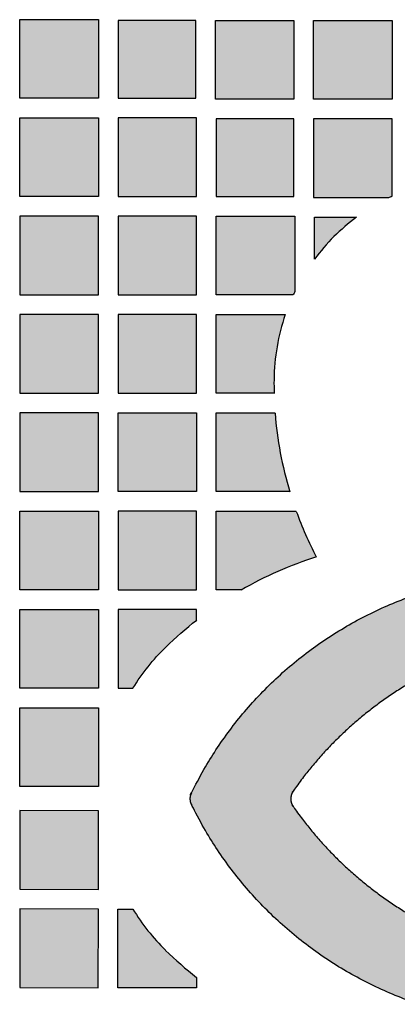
# Model space of a CAD drawing. Header units: millimetres. Extents: x -3873 to -97, y 912 to 4165.
# Tile 149 of 256: x -3462 to -3404, y 1426 to 1576. Entities that reach past the tile are written whole.
import ezdxf

# ---------------------------------------------------------------- set-up
doc = ezdxf.new("R2010")
doc.units = ezdxf.units.MM
doc.layers.add('pattern', color=7, linetype='Continuous', true_color=0x000000)

msp = doc.modelspace()

# ---------------------------------------------------------------- hatches: boundary and pattern name
at = {"layer": 'pattern'}
for points in [[(-3461.61, 1564.43), (-3461.61, 1576.43), (-3449.61, 1576.43), (-3449.61, 1564.43)], [(-3434.75, 1576.28), (-3446.61, 1576.28), (-3446.61, 1564.43), (-3434.75, 1564.43)], [(-3419.75, 1576.28), (-3419.75, 1564.28), (-3431.75, 1564.28), (-3431.75, 1576.28)], [(-3404.75, 1576.28), (-3404.75, 1564.28), (-3416.75, 1564.28), (-3416.75, 1576.28)], [(-3449.61, 1549.43), (-3461.61, 1549.43), (-3461.61, 1561.43), (-3449.61, 1561.43)], [(-3446.61, 1549.43), (-3434.61, 1549.43), (-3434.61, 1561.43), (-3446.61, 1561.43)], [(-3419.75, 1549.43), (-3419.75, 1561.28), (-3431.61, 1561.28), (-3431.61, 1549.43)], [(-3404.75, 1549.53), (-3404.75, 1561.28), (-3416.75, 1561.28), (-3416.75, 1549.28), (-3405.29, 1549.28)], [(-3449.61, 1534.43), (-3449.61, 1546.43), (-3461.61, 1546.43), (-3461.61, 1534.43)], [(-3446.61, 1534.43), (-3434.61, 1534.43), (-3434.61, 1546.43), (-3446.61, 1546.43)], [(-3419.86, 1534.43), (-3431.61, 1534.43), (-3431.61, 1546.43), (-3419.61, 1546.43), (-3419.61, 1534.96)], [(-3410.23, 1546.28), (-3410.68, 1545.94), (-3411.12, 1545.59), (-3411.56, 1545.23), (-3411.99, 1544.87), (-3412.42, 1544.49), (-3412.84, 1544.11), (-3413.25, 1543.72), (-3413.66, 1543.33), (-3414.05, 1542.92), (-3414.44, 1542.51), (-3414.82, 1542.09), (-3415.19, 1541.67), (-3415.56, 1541.23), (-3415.92, 1540.79), (-3416.27, 1540.35), (-3416.61, 1539.9), (-3416.61, 1546.28)], [(-3461.61, 1519.43), (-3449.61, 1519.43), (-3449.61, 1531.43), (-3461.61, 1531.43)], [(-3446.61, 1519.43), (-3434.61, 1519.43), (-3434.61, 1531.43), (-3446.61, 1531.43)], [(-3422.8, 1521.5), (-3422.8, 1520.46), (-3422.78, 1519.43), (-3431.61, 1519.43), (-3431.61, 1531.43), (-3421.08, 1531.43), (-3421.28, 1530.83), (-3421.46, 1530.23), (-3421.64, 1529.62), (-3421.8, 1529.01), (-3421.96, 1528.39), (-3422.09, 1527.78), (-3422.22, 1527.15), (-3422.34, 1526.53), (-3422.44, 1525.91), (-3422.53, 1525.28), (-3422.6, 1524.65), (-3422.67, 1524.02), (-3422.72, 1523.39), (-3422.76, 1522.76), (-3422.78, 1522.13)], [(-3461.61, 1504.43), (-3449.61, 1504.43), (-3449.61, 1516.43), (-3461.61, 1516.43)], [(-3434.61, 1504.43), (-3446.61, 1504.43), (-3446.61, 1516.43), (-3434.61, 1516.43)], [(-3420.38, 1504.43), (-3431.61, 1504.43), (-3431.61, 1516.43), (-3422.63, 1516.43), (-3422.49, 1514.9), (-3422.31, 1513.39), (-3422.09, 1511.87), (-3421.83, 1510.37), (-3421.52, 1508.87), (-3421.18, 1507.37), (-3420.8, 1505.89)], [(-3449.61, 1489.43), (-3461.61, 1489.43), (-3461.61, 1501.43), (-3449.61, 1501.43)], [(-3434.61, 1489.43), (-3434.61, 1501.43), (-3446.61, 1501.43), (-3446.61, 1489.43)], [(-3416.34, 1494.47), (-3417.83, 1493.98), (-3419.3, 1493.45), (-3420.77, 1492.87), (-3422.21, 1492.26), (-3423.64, 1491.61), (-3425.05, 1490.92), (-3426.45, 1490.19), (-3427.82, 1489.43), (-3431.61, 1489.43), (-3431.61, 1501.43), (-3419.39, 1501.43), (-3418.71, 1499.65), (-3417.98, 1497.9), (-3417.19, 1496.17)], [(-3420.23, 1457.58), (-3420.23, 1457.54), (-3420.23, 1457.5), (-3420.22, 1457.46), (-3420.22, 1457.42), (-3420.22, 1457.38), (-3420.22, 1457.34), (-3420.21, 1457.3), (-3420.21, 1457.26), (-3420.2, 1457.22), (-3420.19, 1457.18), (-3420.19, 1457.15), (-3420.18, 1457.11), (-3420.17, 1457.07), (-3420.16, 1457.03), (-3420.15, 1456.99), (-3420.14, 1456.95), (-3420.13, 1456.91), (-3420.11, 1456.88), (-3420.1, 1456.84), (-3420.09, 1456.8), (-3420.07, 1456.77), (-3420.06, 1456.73), (-3420.04, 1456.69), (-3420.02, 1456.66), (-3420.01, 1456.62), (-3419.99, 1456.59), (-3419.97, 1456.55), (-3419.95, 1456.52), (-3419.93, 1456.49), (-3419.91, 1456.45), (-3419.89, 1456.42), (-3419.87, 1456.39), (-3419.24, 1455.51), (-3418.59, 1454.64), (-3417.92, 1453.78), (-3417.24, 1452.93), (-3416.54, 1452.09), (-3415.82, 1451.26), (-3415.09, 1450.44), (-3414.34, 1449.64), (-3413.57, 1448.85), (-3412.79, 1448.08), (-3411.99, 1447.32), (-3411.17, 1446.57), (-3410.34, 1445.84), (-3409.5, 1445.13), (-3408.64, 1444.43), (-3407.77, 1443.75), (-3406.88, 1443.08), (-3405.99, 1442.44), (-3405.08, 1441.81), (-3404.16, 1441.2), (-3403.23, 1440.6), (-3402.28, 1440.03), (-3401.33, 1439.47), (-3400.37, 1438.94), (-3399.4, 1438.42), (-3398.42, 1437.92), (-3397.44, 1437.44), (-3396.45, 1436.98), (-3395.45, 1436.54), (-3394.44, 1436.13), (-3393.43, 1435.73), (-3392.42, 1435.35), (-3391.66, 1435.08), (-3390.88, 1434.84), (-3390.1, 1434.61), (-3389.31, 1434.4), (-3388.5, 1434.21), (-3387.69, 1434.04), (-3386.88, 1433.9), (-3386.06, 1433.77), (-3385.23, 1433.67), (-3384.4, 1433.58), (-3383.56, 1433.52), (-3382.72, 1433.48), (-3381.88, 1433.47), (-3381.04, 1433.47), (-3380.2, 1433.5), (-3379.35, 1433.55), (-3378.51, 1433.63), (-3377.68, 1433.72), (-3376.84, 1433.84), (-3376.01, 1433.98), (-3375.19, 1434.14), (-3374.37, 1434.33), (-3373.56, 1434.53), (-3372.76, 1434.76), (-3371.96, 1435), (-3371.18, 1435.27), (-3370.4, 1435.56), (-3369.64, 1435.86), (-3368.88, 1436.18), (-3368.14, 1436.52), (-3367.41, 1436.88), (-3366.7, 1437.26), (-3366.68, 1437.27), (-3366.66, 1437.28), (-3366.64, 1437.28), (-3366.63, 1437.29), (-3366.61, 1437.3), (-3366.59, 1437.31), (-3366.57, 1437.31), (-3366.56, 1437.32), (-3366.54, 1437.33), (-3366.52, 1437.33), (-3366.5, 1437.34), (-3366.48, 1437.34), (-3366.46, 1437.35), (-3366.44, 1437.35), (-3366.42, 1437.36), (-3366.4, 1437.36), (-3366.38, 1437.37), (-3366.36, 1437.37), (-3366.34, 1437.37), (-3366.32, 1437.37), (-3366.3, 1437.37), (-3366.28, 1437.38), (-3366.26, 1437.38), (-3366.24, 1437.38), (-3366.22, 1437.38), (-3366.2, 1437.38), (-3366.18, 1437.38), (-3366.16, 1437.38), (-3366.14, 1437.37), (-3366.12, 1437.37), (-3366.1, 1437.37), (-3366.07, 1437.37), (-3366.05, 1437.36), (-3366.03, 1437.36), (-3366.01, 1437.36), (-3365.99, 1437.35), (-3365.97, 1437.35), (-3365.95, 1437.34), (-3365.93, 1437.34), (-3365.91, 1437.33), (-3365.89, 1437.32), (-3365.87, 1437.32), (-3365.86, 1437.31), (-3365.84, 1437.3), (-3365.82, 1437.29), (-3365.8, 1437.29), (-3365.78, 1437.28), (-3365.76, 1437.27), (-3365.75, 1437.26), (-3365.73, 1437.25), (-3365.71, 1437.24), (-3365.69, 1437.23), (-3365.68, 1437.22), (-3365.66, 1437.21), (-3365.64, 1437.2), (-3365.63, 1437.18), (-3365.61, 1437.17), (-3365.6, 1437.16), (-3365.58, 1437.15), (-3365.57, 1437.14), (-3365.55, 1437.12), (-3365.54, 1437.11), (-3365.53, 1437.1), (-3365.51, 1437.08), (-3361.97, 1433.53), (-3361.95, 1433.52), (-3361.93, 1433.5), (-3361.92, 1433.48), (-3361.9, 1433.46), (-3361.88, 1433.44), (-3361.87, 1433.42), (-3361.85, 1433.4), (-3361.84, 1433.38), (-3361.82, 1433.35), (-3361.81, 1433.33), (-3361.8, 1433.31), (-3361.79, 1433.29), (-3361.77, 1433.26), (-3361.76, 1433.24), (-3361.75, 1433.21), (-3361.74, 1433.19), (-3361.73, 1433.17), (-3361.72, 1433.14), (-3361.72, 1433.12), (-3361.71, 1433.09), (-3361.7, 1433.07), (-3361.7, 1433.04), (-3361.69, 1433.01), (-3361.69, 1432.99), (-3361.68, 1432.96), (-3361.68, 1432.94), (-3361.68, 1432.91), (-3361.68, 1432.89), (-3361.67, 1432.86), (-3361.67, 1432.84), (-3361.67, 1432.81), (-3361.68, 1432.79), (-3361.68, 1432.76), (-3361.68, 1432.74), (-3361.68, 1432.71), (-3361.68, 1432.69), (-3361.69, 1432.66), (-3361.69, 1432.63), (-3361.7, 1432.61), (-3361.7, 1432.58), (-3361.71, 1432.56), (-3361.72, 1432.53), (-3361.73, 1432.51), (-3361.73, 1432.48), (-3361.74, 1432.46), (-3361.75, 1432.44), (-3361.76, 1432.41), (-3361.78, 1432.39), (-3361.79, 1432.37), (-3361.8, 1432.34), (-3361.81, 1432.32), (-3361.83, 1432.3), (-3361.84, 1432.28), (-3361.85, 1432.25), (-3361.87, 1432.23), (-3361.89, 1432.21), (-3361.9, 1432.19), (-3361.92, 1432.17), (-3361.94, 1432.15), (-3361.95, 1432.13), (-3361.97, 1432.12), (-3361.99, 1432.1), (-3362.01, 1432.08), (-3362.03, 1432.06), (-3362.75, 1431.46), (-3363.5, 1430.88), (-3364.27, 1430.31), (-3365.05, 1429.75), (-3365.86, 1429.22), (-3366.68, 1428.71), (-3367.51, 1428.21), (-3368.37, 1427.74), (-3369.23, 1427.29), (-3370.12, 1426.87), (-3371.01, 1426.46), (-3371.92, 1426.08), (-3372.84, 1425.72), (-3373.77, 1425.39), (-3374.71, 1425.09), (-3375.65, 1424.81), (-3376.61, 1424.55), (-3377.57, 1424.33), (-3378.53, 1424.12), (-3379.5, 1423.95), (-3380.48, 1423.8), (-3381.45, 1423.68), (-3382.43, 1423.58), (-3383.4, 1423.52), (-3384.37, 1423.48), (-3385.35, 1423.46), (-3386.31, 1423.47), (-3387.28, 1423.51), (-3388.23, 1423.57), (-3389.19, 1423.66), (-3390.13, 1423.77), (-3391.07, 1423.9), (-3392.77, 1424.2), (-3394.47, 1424.54), (-3396.18, 1424.94), (-3397.88, 1425.39), (-3399.58, 1425.9), (-3401.27, 1426.45), (-3402.95, 1427.06), (-3404.62, 1427.73), (-3406.27, 1428.44), (-3407.91, 1429.21), (-3409.52, 1430.03), (-3411.12, 1430.9), (-3412.69, 1431.82), (-3414.23, 1432.79), (-3415.75, 1433.8), (-3417.23, 1434.87), (-3418.68, 1435.97), (-3420.1, 1437.12), (-3421.48, 1438.32), (-3422.81, 1439.55), (-3424.11, 1440.82), (-3425.37, 1442.13), (-3426.58, 1443.46), (-3427.75, 1444.84), (-3428.87, 1446.24), (-3429.95, 1447.66), (-3430.98, 1449.12), (-3431.96, 1450.59), (-3432.89, 1452.09), (-3433.77, 1453.6), (-3434.6, 1455.13), (-3435.38, 1456.67), (-3435.4, 1456.72), (-3435.43, 1456.78), (-3435.45, 1456.83), (-3435.47, 1456.89), (-3435.49, 1456.94), (-3435.51, 1457), (-3435.52, 1457.06), (-3435.53, 1457.12), (-3435.55, 1457.17), (-3435.56, 1457.23), (-3435.57, 1457.29), (-3435.57, 1457.35), (-3435.58, 1457.41), (-3435.58, 1457.47), (-3435.58, 1457.53), (-3435.58, 1457.64), (-3435.58, 1457.7), (-3435.58, 1457.76), (-3435.57, 1457.82), (-3435.56, 1457.88), (-3435.56, 1457.94), (-3435.55, 1458), (-3435.53, 1458.05), (-3435.52, 1458.11), (-3435.5, 1458.17), (-3435.49, 1458.23), (-3435.47, 1458.28), (-3435.45, 1458.34), (-3435.43, 1458.39), (-3435.4, 1458.45), (-3435.38, 1458.5), (-3434.6, 1460.04), (-3433.76, 1461.57), (-3432.88, 1463.08), (-3431.95, 1464.58), (-3430.97, 1466.05), (-3429.94, 1467.5), (-3428.86, 1468.93), (-3427.74, 1470.33), (-3426.57, 1471.7), (-3425.36, 1473.04), (-3424.1, 1474.34), (-3422.8, 1475.61), (-3421.46, 1476.84), (-3420.08, 1478.03), (-3418.66, 1479.18), (-3417.21, 1480.29), (-3415.73, 1481.35), (-3414.21, 1482.36), (-3412.66, 1483.33), (-3411.09, 1484.25), (-3409.5, 1485.12), (-3407.88, 1485.94), (-3406.24, 1486.7), (-3404.59, 1487.42), (-3402.92, 1488.08), (-3401.24, 1488.69), (-3399.55, 1489.24), (-3397.85, 1489.74), (-3396.15, 1490.19), (-3394.44, 1490.59), (-3392.74, 1490.93), (-3391.04, 1491.23), (-3390.1, 1491.36), (-3389.16, 1491.47), (-3388.2, 1491.56), (-3387.25, 1491.62), (-3386.28, 1491.66), (-3385.32, 1491.67), (-3384.35, 1491.65), (-3383.37, 1491.61), (-3382.4, 1491.54), (-3381.42, 1491.44), (-3380.45, 1491.32), (-3379.47, 1491.17), (-3378.5, 1491), (-3377.54, 1490.79), (-3376.58, 1490.57), (-3375.62, 1490.31), (-3374.68, 1490.03), (-3373.74, 1489.72), (-3372.81, 1489.39), (-3371.89, 1489.03), (-3370.98, 1488.65), (-3370.09, 1488.25), (-3369.21, 1487.82), (-3368.34, 1487.37), (-3367.49, 1486.9), (-3366.65, 1486.4), (-3365.83, 1485.89), (-3365.03, 1485.36), (-3364.24, 1484.8), (-3363.48, 1484.23), (-3362.73, 1483.64), (-3362, 1483.04), (-3361.99, 1483.02), (-3361.97, 1483.01), (-3361.95, 1482.99), (-3361.93, 1482.97), (-3361.91, 1482.95), (-3361.9, 1482.93), (-3361.88, 1482.91), (-3361.86, 1482.89), (-3361.85, 1482.87), (-3361.83, 1482.85), (-3361.82, 1482.83), (-3361.8, 1482.81), (-3361.79, 1482.79), (-3361.78, 1482.76), (-3361.77, 1482.74), (-3361.75, 1482.72), (-3361.74, 1482.69), (-3361.73, 1482.67), (-3361.72, 1482.65), (-3361.71, 1482.62), (-3361.7, 1482.6), (-3361.7, 1482.57), (-3361.69, 1482.55), (-3361.68, 1482.52), (-3361.68, 1482.5), (-3361.67, 1482.47), (-3361.67, 1482.45), (-3361.66, 1482.42), (-3361.66, 1482.4), (-3361.66, 1482.37), (-3361.65, 1482.35), (-3361.65, 1482.32), (-3361.65, 1482.29), (-3361.65, 1482.27), (-3361.65, 1482.24), (-3361.65, 1482.22), (-3361.66, 1482.19), (-3361.66, 1482.17), (-3361.66, 1482.14), (-3361.67, 1482.12), (-3361.67, 1482.09), (-3361.68, 1482.07), (-3361.68, 1482.04), (-3361.69, 1482.02), (-3361.7, 1481.99), (-3361.7, 1481.97), (-3361.71, 1481.94), (-3361.72, 1481.92), (-3361.73, 1481.89), (-3361.74, 1481.87), (-3361.75, 1481.84), (-3361.76, 1481.82), (-3361.78, 1481.8), (-3361.79, 1481.78), (-3361.8, 1481.75), (-3361.82, 1481.73), (-3361.83, 1481.71), (-3361.85, 1481.69), (-3361.86, 1481.67), (-3361.88, 1481.65), (-3361.89, 1481.63), (-3361.91, 1481.61), (-3361.93, 1481.59), (-3361.95, 1481.57), (-3365.49, 1478.02), (-3365.51, 1478.01), (-3365.52, 1478), (-3365.54, 1477.99), (-3365.55, 1477.97), (-3365.56, 1477.96), (-3365.58, 1477.95), (-3365.59, 1477.94), (-3365.61, 1477.92), (-3365.63, 1477.91), (-3365.64, 1477.9), (-3365.66, 1477.89), (-3365.68, 1477.88), (-3365.69, 1477.87), (-3365.71, 1477.86), (-3365.73, 1477.85), (-3365.75, 1477.84), (-3365.76, 1477.83), (-3365.78, 1477.82), (-3365.8, 1477.82), (-3365.82, 1477.81), (-3365.84, 1477.8), (-3365.86, 1477.79), (-3365.88, 1477.79), (-3365.9, 1477.78), (-3365.92, 1477.77), (-3365.94, 1477.77), (-3365.96, 1477.76), (-3365.98, 1477.76), (-3366, 1477.75), (-3366.02, 1477.75), (-3366.04, 1477.75), (-3366.06, 1477.74), (-3366.08, 1477.74), (-3366.1, 1477.74), (-3366.12, 1477.73), (-3366.14, 1477.73), (-3366.16, 1477.73), (-3366.18, 1477.73), (-3366.2, 1477.73), (-3366.22, 1477.73), (-3366.24, 1477.73), (-3366.26, 1477.73), (-3366.28, 1477.73), (-3366.3, 1477.74), (-3366.32, 1477.74), (-3366.34, 1477.74), (-3366.36, 1477.74), (-3366.38, 1477.75), (-3366.4, 1477.75), (-3366.42, 1477.76), (-3366.44, 1477.76), (-3366.46, 1477.77), (-3366.48, 1477.77), (-3366.5, 1477.78), (-3366.52, 1477.78), (-3366.54, 1477.79), (-3366.56, 1477.8), (-3366.57, 1477.8), (-3366.59, 1477.81), (-3366.61, 1477.82), (-3366.63, 1477.83), (-3366.64, 1477.83), (-3366.66, 1477.84), (-3366.68, 1477.85), (-3367.39, 1478.23), (-3368.12, 1478.59), (-3368.86, 1478.93), (-3369.62, 1479.25), (-3370.38, 1479.56), (-3371.16, 1479.84), (-3371.94, 1480.11), (-3372.74, 1480.36), (-3373.54, 1480.59), (-3374.35, 1480.79), (-3375.17, 1480.98), (-3375.99, 1481.14), (-3376.82, 1481.28), (-3377.66, 1481.4), (-3378.49, 1481.49), (-3379.33, 1481.57), (-3380.17, 1481.62), (-3381.02, 1481.65), (-3381.86, 1481.66), (-3382.7, 1481.64), (-3383.54, 1481.6), (-3384.37, 1481.54), (-3385.21, 1481.46), (-3386.04, 1481.36), (-3386.86, 1481.23), (-3387.67, 1481.08), (-3388.48, 1480.92), (-3389.29, 1480.73), (-3390.08, 1480.52), (-3390.86, 1480.29), (-3391.64, 1480.05), (-3392.4, 1479.78), (-3393.42, 1479.41), (-3394.42, 1479.01), (-3395.43, 1478.59), (-3396.43, 1478.15), (-3397.42, 1477.7), (-3398.41, 1477.22), (-3399.38, 1476.72), (-3400.35, 1476.2), (-3401.32, 1475.67), (-3402.27, 1475.11), (-3403.21, 1474.54), (-3404.14, 1473.95), (-3405.06, 1473.34), (-3405.97, 1472.71), (-3406.87, 1472.06), (-3407.76, 1471.4), (-3408.63, 1470.72), (-3409.49, 1470.02), (-3410.33, 1469.3), (-3411.16, 1468.58), (-3411.98, 1467.83), (-3412.78, 1467.07), (-3413.56, 1466.3), (-3414.33, 1465.51), (-3415.08, 1464.71), (-3415.82, 1463.89), (-3416.54, 1463.07), (-3417.24, 1462.23), (-3417.92, 1461.38), (-3418.59, 1460.52), (-3419.23, 1459.65), (-3419.86, 1458.77), (-3419.89, 1458.74), (-3419.91, 1458.7), (-3419.93, 1458.67), (-3419.95, 1458.64), (-3419.97, 1458.6), (-3419.99, 1458.57), (-3420, 1458.53), (-3420.02, 1458.5), (-3420.04, 1458.46), (-3420.05, 1458.43), (-3420.07, 1458.39), (-3420.09, 1458.35), (-3420.1, 1458.32), (-3420.11, 1458.28), (-3420.13, 1458.24), (-3420.14, 1458.2), (-3420.15, 1458.17), (-3420.16, 1458.13), (-3420.17, 1458.09), (-3420.18, 1458.05), (-3420.19, 1458.01), (-3420.19, 1457.97), (-3420.2, 1457.93), (-3420.21, 1457.89), (-3420.21, 1457.85), (-3420.22, 1457.81), (-3420.22, 1457.78), (-3420.22, 1457.74), (-3420.22, 1457.7), (-3420.23, 1457.66), (-3420.23, 1457.62)], [(-3449.61, 1486.43), (-3449.61, 1474.43), (-3461.61, 1474.43), (-3461.61, 1486.43)], [(-3444.33, 1474.43), (-3443.8, 1475.28), (-3443.24, 1476.11), (-3442.65, 1476.93), (-3442.03, 1477.73), (-3441.39, 1478.51), (-3440.73, 1479.26), (-3440.04, 1480), (-3439.33, 1480.71), (-3438.19, 1481.79), (-3437.03, 1482.84), (-3435.83, 1483.86), (-3434.61, 1484.84), (-3434.61, 1486.43), (-3446.61, 1486.43), (-3446.61, 1474.43)], [(-3449.61, 1459.43), (-3461.61, 1459.43), (-3461.61, 1471.43), (-3449.61, 1471.43)], [(-3449.61, 1455.76), (-3461.61, 1455.77), (-3461.62, 1443.77), (-3449.62, 1443.76)], [(-3449.63, 1428.76), (-3449.62, 1440.76), (-3461.62, 1440.77), (-3461.63, 1428.77)], [(-3444.35, 1440.75), (-3443.81, 1439.9), (-3443.25, 1439.07), (-3442.66, 1438.25), (-3442.05, 1437.45), (-3441.41, 1436.67), (-3440.75, 1435.91), (-3440.06, 1435.17), (-3439.35, 1434.46), (-3438.21, 1433.38), (-3437.05, 1432.33), (-3435.85, 1431.31), (-3434.63, 1430.33), (-3434.63, 1428.74), (-3446.63, 1428.75), (-3446.62, 1440.75)]]:
    msp.add_hatch(color=256, dxfattribs=at).paths.add_polyline_path(points, flags=0)

# ---------------------------------------------------------------- linework, layer by layer
for points in [[(-3461.61, 1564.43), (-3461.61, 1576.43), (-3449.61, 1576.43), (-3449.61, 1564.43)], [(-3434.75, 1576.28), (-3446.61, 1576.28), (-3446.61, 1564.43), (-3434.75, 1564.43)], [(-3419.75, 1576.28), (-3419.75, 1564.28), (-3431.75, 1564.28), (-3431.75, 1576.28)], [(-3404.75, 1576.28), (-3404.75, 1564.28), (-3416.75, 1564.28), (-3416.75, 1576.28)], [(-3449.61, 1549.43), (-3461.61, 1549.43), (-3461.61, 1561.43), (-3449.61, 1561.43)], [(-3446.61, 1549.43), (-3434.61, 1549.43), (-3434.61, 1561.43), (-3446.61, 1561.43)], [(-3419.75, 1549.43), (-3419.75, 1561.28), (-3431.61, 1561.28), (-3431.61, 1549.43)], [(-3449.61, 1534.43), (-3449.61, 1546.43), (-3461.61, 1546.43), (-3461.61, 1534.43)], [(-3446.61, 1534.43), (-3434.61, 1534.43), (-3434.61, 1546.43), (-3446.61, 1546.43)], [(-3461.61, 1519.43), (-3449.61, 1519.43), (-3449.61, 1531.43), (-3461.61, 1531.43)], [(-3446.61, 1519.43), (-3434.61, 1519.43), (-3434.61, 1531.43), (-3446.61, 1531.43)], [(-3461.61, 1504.43), (-3449.61, 1504.43), (-3449.61, 1516.43), (-3461.61, 1516.43)], [(-3434.61, 1504.43), (-3446.61, 1504.43), (-3446.61, 1516.43), (-3434.61, 1516.43)], [(-3449.61, 1489.43), (-3461.61, 1489.43), (-3461.61, 1501.43), (-3449.61, 1501.43)], [(-3434.61, 1489.43), (-3434.61, 1501.43), (-3446.61, 1501.43), (-3446.61, 1489.43)], [(-3449.61, 1486.43), (-3449.61, 1474.43), (-3461.61, 1474.43), (-3461.61, 1486.43)], [(-3449.61, 1459.43), (-3461.61, 1459.43), (-3461.61, 1471.43), (-3449.61, 1471.43)], [(-3449.61, 1455.76), (-3461.61, 1455.77), (-3461.62, 1443.77), (-3449.62, 1443.76)], [(-3449.63, 1428.76), (-3449.62, 1440.76), (-3461.62, 1440.77), (-3461.63, 1428.77)]]:
    msp.add_lwpolyline(points, close=True, dxfattribs=at)
for points in [[(-3404.75, 1549.53), (-3404.75, 1561.28), (-3416.75, 1561.28), (-3416.75, 1549.28), (-3405.29, 1549.28)], [(-3419.86, 1534.43), (-3431.61, 1534.43), (-3431.61, 1546.43), (-3419.61, 1546.43), (-3419.61, 1534.96)], [(-3416.61, 1539.9), (-3416.61, 1546.28), (-3410.23, 1546.28)], [(-3422.78, 1519.43), (-3431.61, 1519.43), (-3431.61, 1531.43), (-3421.08, 1531.43)], [(-3420.38, 1504.43), (-3431.61, 1504.43), (-3431.61, 1516.43), (-3422.63, 1516.43)], [(-3427.82, 1489.43), (-3431.61, 1489.43), (-3431.61, 1501.43), (-3419.39, 1501.43)], [(-3434.61, 1484.84), (-3434.61, 1486.43), (-3446.61, 1486.43), (-3446.61, 1474.43), (-3444.33, 1474.43)], [(-3434.63, 1430.33), (-3434.63, 1428.74), (-3446.63, 1428.75), (-3446.62, 1440.75), (-3444.35, 1440.75)]]:
    msp.add_lwpolyline(points, dxfattribs=at)
at = {"layer": 'pattern', "extrusion": (0, 0, -1)}
for centre, radius, start, end in [((3391.48, 1521.01), 31.46, 63.9687, 65.0522), ((3398.91, 1439.26), 57.9, 45.7279, 51.9407), ((3417.02, 1457.83), 31.96, 31.2855, 45.7279)]:
    msp.add_arc(centre, radius, start, end, dxfattribs=at)
at = {"layer": 'pattern'}
for centre, radius, start, end in [((-3391.48, 1521.01), 31.46, 126.5632, 134.8111), ((-3391.34, 1521.16), 31.46, 135.1889, 143.4368), ((-3391.34, 1521.16), 31.46, 153.9687, 155.0522), ((-3391.34, 1521.16), 31.46, 160.9478, 179.3739), ((-3365.65, 1520.87), 57.15, 179.3739, 181.4525), ((-3365.65, 1520.87), 57.16, 184.4644, 196.7261), ((-3365.65, 1520.87), 57.16, 199.8944, 207.5133), ((-3398.91, 1439.25), 57.9, 107.513, 119.9452), ((-3417.02, 1457.33), 31.96, 211.2356, 225.678), ((-3398.9, 1475.88), 57.9, 225.678, 231.8908)]:
    msp.add_arc(centre, radius, start, end, dxfattribs=at)
for points, weights, knots in [([(-3435.58, 1457.59), (-3435.59, 1458.07), (-3435.38, 1458.5), (-3421.72, 1486.4), (-3391.04, 1491.23), (-3374.64, 1493.81), (-3362, 1483.04), (-3361.67, 1482.76), (-3361.65, 1482.32), (-3361.64, 1481.88), (-3361.95, 1481.57), (-3363.72, 1479.8), (-3365.49, 1478.02), (-3366.02, 1477.5), (-3366.68, 1477.85), (-3379.11, 1484.58), (-3392.4, 1479.78), (-3409.46, 1473.62), (-3419.86, 1458.77), (-3420.23, 1458.24), (-3420.23, 1457.58)], [1, 0.972223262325, 1, 0.887050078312, 1, 0.908624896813, 1, 0.916069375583, 1, 0.916069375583, 1, 1, 1, 0.801557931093, 1, 0.912480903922, 1, 0.953366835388, 1, 0.951523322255, 1], [516.960469, 516.960469, 516.960469, 517.905457, 517.905457, 575.191861, 575.191861, 606.309259, 606.309259, 607.134518, 607.134518, 607.959778, 607.959778, 612.978248, 612.978248, 614.260048, 614.260048, 640.835447, 640.835447, 675.964686, 675.964686, 677.215267, 677.215267, 677.215267]), ([(-3420.23, 1457.58), (-3420.24, 1456.92), (-3419.87, 1456.39), (-3409.47, 1441.53), (-3392.42, 1435.35), (-3379.13, 1430.54), (-3366.7, 1437.26), (-3366.04, 1437.61), (-3365.51, 1437.08), (-3363.74, 1435.31), (-3361.97, 1433.53), (-3361.66, 1433.22), (-3361.68, 1432.79), (-3361.69, 1432.35), (-3362.03, 1432.06), (-3374.67, 1421.31), (-3391.07, 1423.9), (-3421.75, 1428.76), (-3435.38, 1456.67), (-3435.59, 1457.1), (-3435.58, 1457.59)], [1, 0.951523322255, 1, 0.953366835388, 1, 0.912480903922, 1, 0.801557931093, 1, 1, 1, 0.916069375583, 1, 0.916069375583, 1, 0.908624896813, 1, 0.887050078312, 1, 0.972223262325, 1], [356.705672, 356.705672, 356.705672, 357.956252, 357.956252, 393.085491, 393.085491, 419.66089, 419.66089, 420.94269, 420.94269, 425.96116, 425.96116, 426.78642, 426.78642, 427.61168, 427.61168, 458.729077, 458.729077, 516.015482, 516.015482, 516.960469, 516.960469, 516.960469])]:
    msp.add_rational_spline(points, weights, degree=2, knots=knots, dxfattribs=at)

doc.saveas('drawing.dxf')
